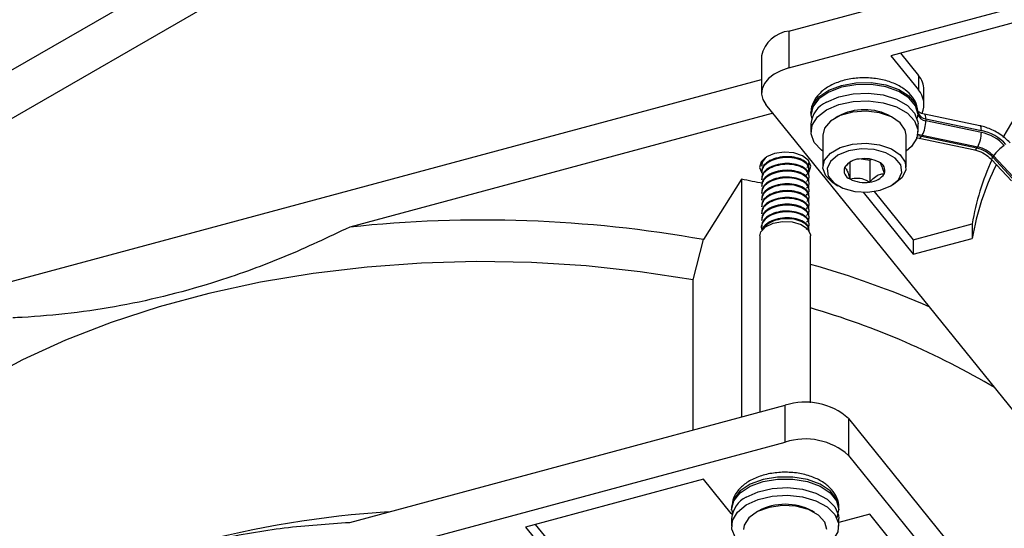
# Model space of a CAD drawing. Header units: millimetres. Extents: x 16 to 577, y 6 to 416.
# Tile 90 of 119: x 525 to 537, y 241 to 247. Entities that reach past the tile are written whole.
import ezdxf

# ---------------------------------------------------------------- set-up
doc = ezdxf.new("R2010")
doc.units = ezdxf.units.MM

msp = doc.modelspace()

# ---------------------------------------------------------------- linework, layer by layer
at = {"color": 7, "linetype": 'Continuous', "lineweight": 25}
for p, q in [((519.4802, 242.9514), (540.5956, 255.141)), ((540.8481, 254.7036), (519.7328, 242.5139)), ((534.6203, 246.3299), (549.1213, 250.2334)), ((534.6203, 246.7731), (539.8484, 248.1805)), ((537.9779, 247.0517), (535.8416, 246.4766)), ((534.6203, 246.7731), (534.6203, 246.3299)), ((534.2904, 246.4742), (534.2904, 246.0309)), ((535.8416, 246.4766), (536.1737, 246.0655)), ((535.9577, 246.5079), (536.1737, 246.2405)), ((536.1737, 246.2405), (536.1737, 246.0655)), ((520.0742, 242.3652), (534.2904, 246.1921)), ((536.2406, 245.8913), (536.2406, 246.0663)), ((541.1058, 237.5203), (534.344, 245.8915)), ((534.429, 245.7862), (529.347, 244.4181)), ((534.8834, 245.7863), (534.8834, 245.763)), ((534.8881, 245.7559), (534.8924, 245.7193)), ((535.2081, 245.7483), (535.1727, 245.7279)), ((535.8799, 245.7279), (535.8446, 245.7483)), ((536.169, 245.7949), (536.169, 245.7715)), ((536.912, 245.6353), (536.2454, 245.7754)), ((534.8834, 245.658), (534.8834, 245.5647)), ((536.1692, 245.5647), (536.1692, 245.658)), ((536.263, 245.7193), (536.263, 245.6959)), ((536.263, 245.7193), (536.9296, 245.5792)), ((536.9296, 245.5559), (536.263, 245.6959)), ((535.0263, 245.5238), (535.0263, 245.1389)), ((536.0263, 245.1389), (536.0263, 245.5238)), ((536.1452, 245.4941), (536.1828, 245.4849)), ((536.8758, 245.3656), (536.2092, 245.5057)), ((536.219, 245.5212), (536.8856, 245.3811)), ((536.1828, 245.4849), (536.8494, 245.3448)), ((536.8856, 245.3811), (536.8758, 245.3656)), ((537.0657, 245.2574), (537.0755, 245.2729)), ((537.2996, 245.005), (537.0657, 245.2574)), ((537.0755, 245.2729), (537.3094, 245.0205)), ((534.289, 245.1604), (534.289, 245.1502)), ((534.8604, 245.1911), (534.8604, 245.2013)), ((535.3513, 245.1991), (535.3513, 244.9971)), ((535.4848, 245.2389), (535.5903, 245.2226)), ((535.5903, 245.2226), (535.6082, 245.2329)), ((535.5903, 245.2226), (535.5903, 244.9601)), ((537.0568, 245.2263), (537.2907, 244.9739)), ((534.289, 245.0788), (534.289, 245.0686)), ((534.2964, 245.068), (534.3066, 245.0564)), ((534.8604, 245.1094), (534.8604, 245.1196)), ((534.8604, 245.0277), (534.8604, 245.038)), ((534.0487, 244.9926), (533.5924, 244.2689)), ((534.0487, 244.9926), (534.0487, 242.1376)), ((534.289, 244.9971), (534.289, 244.9869)), ((534.289, 244.9155), (534.289, 244.9053)), ((534.8604, 244.9461), (534.8604, 244.9563)), ((535.1727, 244.9348), (535.2081, 244.9144)), ((535.8446, 244.9144), (535.8799, 244.9348)), ((534.289, 244.8338), (534.289, 244.8236)), ((534.8604, 244.8644), (534.8604, 244.8746)), ((534.8604, 244.7828), (534.8604, 244.793)), ((535.5098, 244.8385), (536.1122, 244.0926)), ((535.644, 244.8473), (536.1122, 244.2676)), ((534.289, 244.7522), (534.289, 244.742)), ((534.289, 244.6705), (534.289, 244.6603)), ((534.8541, 244.7698), (534.8541, 244.7197)), ((534.8541, 244.6881), (534.8541, 244.6381)), ((534.8604, 244.7011), (534.8604, 244.7113)), ((534.289, 244.5889), (534.289, 244.5786)), ((534.8541, 244.6065), (534.8541, 244.5564)), ((534.8604, 244.6195), (534.8604, 244.6297)), ((534.8604, 244.5378), (534.8604, 244.548)), ((534.289, 244.5072), (534.289, 244.497)), ((534.289, 244.4255), (534.289, 244.4153)), ((534.8541, 244.5248), (534.8541, 244.4748)), ((534.8541, 244.4432), (534.8541, 244.3931)), ((534.8604, 244.4562), (534.8604, 244.4664)), ((536.1122, 244.2676), (536.8197, 244.458)), ((536.8197, 244.458), (536.8197, 244.2831)), ((534.2709, 244.3123), (534.2709, 242.1975)), ((534.8604, 244.3745), (534.8604, 244.3847)), ((534.8786, 242.3083), (534.8786, 244.3123)), ((533.4701, 243.7833), (533.5924, 244.2689)), ((536.1122, 244.0926), (536.8197, 244.2831)), ((536.1122, 244.2676), (536.1122, 244.0926)), ((533.4701, 241.9819), (533.4701, 243.7833)), ((529.347, 240.872), (534.5751, 242.2793)), ((534.5751, 241.8361), (534.5751, 242.2793)), ((535.3345, 242.1198), (535.3345, 241.6765)), ((535.3345, 242.1198), (537.7723, 239.1017)), ((520.0742, 237.9325), (534.5751, 241.8361)), ((535.3345, 241.6765), (542.0964, 233.3053)), ((533.5953, 241.3903), (531.459, 240.8153)), ((533.9274, 240.9793), (533.5953, 241.3903)), ((533.9319, 241.0485), (533.9319, 241.0252)), ((533.934, 241.0186), (533.9434, 240.9663)), ((534.2565, 241.0106), (534.2211, 240.9901)), ((534.9283, 240.9901), (534.893, 241.0106)), ((535.2001, 240.9277), (535.2166, 241.0234)), ((535.2176, 241.0252), (535.2176, 241.0485)), ((533.9371, 240.9676), (533.9274, 240.9793)), ((533.9319, 240.9202), (533.9319, 240.8269)), ((535.5887, 240.9715), (535.2176, 240.8716)), ((535.2176, 240.8269), (535.2176, 240.9202)), ((536.5849, 239.7382), (535.5887, 240.9715)), ((531.459, 240.8153), (531.7889, 240.4068)), ((531.5751, 240.8465), (531.7889, 240.5818))]:
    msp.add_line(p, q, dxfattribs=at)
at = {"color": 7, "linetype": 'Continuous', "lineweight": 25, "flags": 128}
for points in [[(534.6203, 246.3299), (534.524, 246.2969), (534.4405, 246.2538), (534.3733, 246.202), (534.3249, 246.1437), (534.2971, 246.0811), (534.291, 246.0165), (534.3068, 245.9525), (534.344, 245.8915)], [(534.8834, 245.7863), (534.9069, 245.8856), (534.9802, 245.9821), (535.0974, 246.0628), (535.2492, 246.1212), (535.4234, 246.1526), (535.6058, 246.1546), (535.7818, 246.1268), (535.9372, 246.0717), (536.0595, 245.9936), (536.1389, 245.8987), (536.169, 245.7949)], [(536.169, 245.7715), (536.1389, 245.8754), (536.0595, 245.9702), (535.9372, 246.0484), (535.7818, 246.1035), (535.6058, 246.1312), (535.4234, 246.1293), (535.2492, 246.0978), (535.0974, 246.0394), (534.9802, 245.9587), (534.9069, 245.8623), (534.8835, 245.7579)], [(535.0717, 245.9204), (535.2182, 245.9837), (535.3897, 246.0206), (535.5722, 246.0281), (535.751, 246.0057), (535.9116, 245.9551), (536.0409, 245.8804), (536.1286, 245.7877), (536.1675, 245.6845), (536.1692, 245.658)], [(535.0717, 245.8271), (535.2182, 245.8904), (535.3897, 245.9273), (535.5722, 245.9348), (535.751, 245.9124), (535.9116, 245.8618), (536.0409, 245.7871), (536.1286, 245.6944), (536.1675, 245.5911), (536.1545, 245.4858), (536.0905, 245.3868), (536.0263, 245.3314)], [(535.0263, 245.3314), (535.0117, 245.3423), (534.924, 245.435), (534.8851, 245.5382), (534.8981, 245.6435), (534.9621, 245.7425), (535.0717, 245.8271)], [(536.0263, 245.5238), (536.0157, 245.5831), (535.9558, 245.6716), (535.8495, 245.7441), (535.7081, 245.7927), (535.547, 245.8122), (535.3836, 245.8005), (535.2358, 245.7587), (535.1194, 245.6916), (535.0471, 245.6062), (535.0263, 245.5238)], [(536.263, 245.7193), (536.2621, 245.7384), (536.2596, 245.7541), (536.2555, 245.7658), (536.2501, 245.7731), (536.2454, 245.7754)], [(536.9296, 245.5792), (536.9287, 245.5983), (536.9262, 245.6141), (536.9222, 245.6258), (536.9167, 245.633), (536.912, 245.6353)], [(536.2092, 245.5057), (536.1683, 245.5164), (536.164, 245.5178)], [(536.1672, 245.5358), (536.1819, 245.5309), (536.219, 245.5212)], [(536.1828, 245.4849), (536.1848, 245.4847), (536.1924, 245.487), (536.2006, 245.4941), (536.2092, 245.5057)], [(535.1727, 244.9348), (535.1448, 244.9523), (535.0605, 245.034), (535.0267, 245.127), (535.0471, 245.2213), (535.1194, 245.3066), (535.2358, 245.3738), (535.3836, 245.4155), (535.547, 245.4273), (535.7081, 245.4078), (535.8495, 245.3592), (535.9558, 245.2866), (536.0157, 245.1981), (536.0225, 245.1032), (535.9755, 245.0121), (535.8799, 244.9348), (535.8799, 244.9348)], [(534.8176, 245.0344), (534.8633, 245.0823), (534.8816, 245.1506), (534.8531, 245.2178), (534.7822, 245.2736), (534.6798, 245.3095), (534.5613, 245.32), (534.4449, 245.3036), (534.3483, 245.2627), (534.2861, 245.2036), (534.2679, 245.1352), (534.289, 245.0778)], [(535.8445, 244.9144), (535.9341, 244.9883), (535.9746, 245.0754), (535.961, 245.1653), (535.8949, 245.2471), (535.7844, 245.3109), (535.6428, 245.349), (535.4871, 245.3569), (535.3361, 245.3335), (535.2081, 245.2818), (535.1185, 245.2079), (535.078, 245.1207), (535.0916, 245.0308), (535.1577, 244.9491), (535.2682, 244.8853), (535.4098, 244.8471), (535.5655, 244.8393), (535.7165, 244.8626), (535.8445, 244.9144)], [(536.8494, 245.3448), (536.8514, 245.3446), (536.859, 245.3469), (536.8673, 245.3541), (536.8758, 245.3656)], [(537.0568, 245.2263), (537.0556, 245.2282), (537.0554, 245.235), (537.0587, 245.2449), (537.0657, 245.2574)], [(534.3376, 244.422), (534.4283, 244.4661), (534.5414, 244.4867), (534.6595, 244.4808), (534.7647, 244.4493), (534.841, 244.3969), (534.8767, 244.3316), (534.8786, 244.3123)], [(534.2709, 244.3123), (534.2829, 244.3613), (534.3376, 244.422)], [(533.4701, 243.7833), (532.8328, 243.8822), (532.1842, 243.9522), (531.5281, 243.993), (530.8685, 244.0042), (530.2094, 243.9859), (529.5547, 243.9382), (528.9084, 243.8612), (528.2744, 243.7556), (527.6565, 243.6218), (527.0585, 243.4608), (526.4839, 243.2736), (525.9361, 243.0611), (525.4186, 242.8247), (524.9344, 242.5659), (524.4865, 242.2862), (524.0774, 241.9873), (523.7098, 241.6709), (523.3858, 241.3391), (523.1074, 240.9937)], [(533.9319, 241.0205), (533.9319, 241.027), (533.9586, 241.1311), (534.035, 241.2268), (534.1548, 241.3062), (534.3085, 241.363), (534.4836, 241.3926), (534.666, 241.3926), (534.8411, 241.363), (534.9947, 241.3062), (535.1145, 241.2267), (535.1909, 241.1311), (535.2176, 241.0269), (535.2176, 241.0239)], [(535.2176, 241.0485), (535.2176, 241.0502), (535.1909, 241.1544), (535.1145, 241.2501), (534.9947, 241.3295), (534.8411, 241.3863), (534.666, 241.4159), (534.4836, 241.4159), (534.3085, 241.3863), (534.1548, 241.3295), (534.035, 241.2501), (533.9586, 241.1545), (533.932, 241.0563)], [(534.1067, 241.1747), (534.2499, 241.2405), (534.4193, 241.2803), (534.6013, 241.291), (534.7812, 241.2717), (534.9444, 241.2239), (535.0776, 241.1514), (535.17, 241.0603), (535.2143, 240.9578), (535.2176, 240.9202)], [(534.1067, 241.0813), (534.2499, 241.1471), (534.4193, 241.187), (534.6013, 241.1977), (534.7812, 241.1784), (534.9444, 241.1305), (535.0776, 241.0581), (535.17, 240.967), (535.2143, 240.8645), (535.2067, 240.7589), (535.1479, 240.6589), (535.0747, 240.5936)], [(533.932, 241.0563), (533.9319, 241.0503), (533.9319, 241.0485)], [(534.0747, 240.5936), (534.0719, 240.5957), (533.9794, 240.6868), (533.9352, 240.7893), (533.9427, 240.8949), (534.0015, 240.9949), (534.1067, 241.0813)], [(535.0747, 240.7861), (535.0499, 240.876), (534.9735, 240.9602), (534.854, 241.0255), (534.7042, 241.0649), (534.5404, 241.074), (534.3803, 241.052), (534.2413, 241.0011), (534.1384, 240.927), (534.0827, 240.8376), (534.0747, 240.7861)]]:
    msp.add_lwpolyline(points, dxfattribs=at)
at = {"color": 7, "linetype": 'Continuous', "lineweight": 25}
for centre, radius, start, end in [((534.6589, 246.3991), 0.376, 95.88248, 168.48076), ((541.2729, 243.1675), 4.7015, 130.42361, 150.3398), ((535.9698, 246.0622), 0.2708, 0.84803, 41.16834), ((535.9814, 245.8927), 0.2585, 335.66177, 41.95909), ((535.1999, 245.6296), 0.3178, 113.79534, 174.88452), ((535.5263, 245.1624), 0.6667, 61.48929, 118.51071), ((536.0781, 245.7722), 0.0909, 330.96339, 359.56358), ((536.2678, 245.8215), 0.1024, 195.10221, 267.26368), ((536.2678, 245.7982), 0.1024, 195.10221, 267.26368), ((535.8863, 245.6978), 0.3766, 332.03449, 359.71321), ((536.553, 245.5578), 0.3766, 332.03449, 359.71321), ((536.8095, 245.0266), 0.5655, 42.88976, 77.74014), ((536.8172, 245.0389), 0.5291, 42.88976, 77.74014), ((536.8081, 245.0246), 0.3649, 42.88976, 77.74014), ((537.4829, 244.984), 0.4994, 123.82477, 144.66168), ((536.7984, 245.0091), 0.3649, 42.88976, 77.74014), ((535.3899, 245.0988), 0.1088, 160.539, 249.25792), ((535.4758, 245.0106), 0.2259, 93.4335, 146.56112), ((535.5267, 244.8617), 0.3798, 62.64283, 99.7711), ((535.6627, 245.0973), 0.1088, 340.539, 69.25792), ((539.9705, 243.9165), 3.197, 155.80377, 170.24747), ((539.9981, 243.7345), 3.2254, 153.58432, 170.20855), ((535.5768, 245.1856), 0.2259, 273.4335, 326.56112), ((531.1753, 229.2951), 15.9583, 78.67857, 79.62709), ((535.5259, 245.3344), 0.3798, 242.64283, 279.7711), ((530.944, 229.3903), 15.1124, 79.90709, 96.06591), ((531.7854, 233.0767), 11.3248, 66.45742, 74.14937), ((532.1814, 234.1998), 9.6335, 59.33571, 73.74115), ((534.8153, 241.5356), 0.7815, 48.36958, 107.89819), ((534.8153, 241.0924), 0.7815, 48.36958, 107.89819), ((534.2394, 240.8962), 0.3084, 115.46771, 175.5326), ((530.552, 229.1093), 11.9114, 93.55037, 116.58264), ((534.5747, 240.4076), 0.6818, 62.17605, 117.82395)]:
    msp.add_arc(centre, radius, start, end, dxfattribs=at)
for points, knots in [([(536.1689, 245.7983), (536.1658, 245.8247), (536.158, 245.8892), (536.1069, 245.9834), (536.0179, 246.0721), (535.8957, 246.1433), (535.7451, 246.1926), (535.5768, 246.2153), (535.4046, 246.2093), (535.2397, 246.1747), (535.093, 246.1118), (534.9794, 246.0255), (534.9105, 245.9223), (534.8795, 245.8405), (534.8858, 245.7973), (534.8867, 245.7908)], [0, 0, 0, 0, 0.0534333, 0.1301937, 0.2090829, 0.2938653, 0.3825661, 0.4715217, 0.5603758, 0.6497986, 0.7405571, 0.8335366, 0.9121459, 0.9869005, 1, 1, 1, 1]), ([(536.2454, 245.7754), (536.2336, 245.7783), (536.2081, 245.7848), (536.1804, 245.7983), (536.1662, 245.8105), (536.1665, 245.8103), (536.1666, 245.8103)], [0, 0, 0, 0, 0.2458433, 0.5323915, 0.8045416, 1, 1, 1, 1]), ([(537.2742, 245.4291), (537.2532, 245.4501), (537.1944, 245.5087), (537.0787, 245.5825), (536.9737, 245.6217), (536.9185, 245.6339), (536.912, 245.6353)], [0, 0, 0, 0, 0.2112891, 0.5908503, 0.9522643, 1, 1, 1, 1]), ([(534.3354, 245.2524), (534.3212, 245.2384), (534.2926, 245.21), (534.293, 245.177), (534.2932, 245.1602)], [0, 0, 0, 0, 0.492782, 1, 1, 1, 1]), ([(534.8563, 245.1198), (534.8575, 245.1251), (534.8633, 245.1506), (534.8297, 245.1944), (534.7585, 245.2399), (534.6562, 245.2656), (534.5428, 245.2656), (534.4332, 245.2411), (534.3468, 245.1933), (534.2949, 245.1352), (534.2937, 245.0951), (534.2932, 245.0786)], [0, 0, 0, 0, 0.0334489, 0.1608012, 0.2848922, 0.4089833, 0.5363356, 0.6586456, 0.7848922, 0.9111389, 1, 1, 1, 1]), ([(534.35, 245.2599), (534.3294, 245.2403), (534.2939, 245.2063), (534.2934, 245.1667), (534.2932, 245.15)], [0, 0, 0, 0, 0.5785026, 1, 1, 1, 1]), ([(534.85, 245.0714), (534.8557, 245.0895), (534.8675, 245.1278), (534.8311, 245.1842), (534.7581, 245.2297), (534.6563, 245.2554), (534.5428, 245.2554), (534.4333, 245.2309), (534.3468, 245.1831), (534.2949, 245.1249), (534.2937, 245.0849), (534.2932, 245.0684)], [0, 0, 0, 0, 0.105621, 0.223464, 0.3382892, 0.4531144, 0.5709574, 0.6841345, 0.8009543, 0.9177741, 1, 1, 1, 1]), ([(536.8494, 245.3448), (536.8658, 245.3406), (536.9134, 245.3284), (536.9893, 245.29), (537.0353, 245.2466), (537.0568, 245.2263)], [0, 0, 0, 0, 0.21767134, 0.63354208, 1, 1, 1, 1]), ([(534.8563, 245.0382), (534.8575, 245.0435), (534.8633, 245.0689), (534.8297, 245.1127), (534.7585, 245.1583), (534.6562, 245.1839), (534.5428, 245.184), (534.4332, 245.1594), (534.3468, 245.1117), (534.2949, 245.0535), (534.2937, 245.0135), (534.2932, 244.9969)], [0, 0, 0, 0, 0.0334489, 0.1608012, 0.2848922, 0.4089833, 0.5363356, 0.6586456, 0.7848922, 0.9111389, 1, 1, 1, 1]), ([(534.8298, 244.9659), (534.837, 244.9724), (534.8625, 244.9955), (534.8645, 245.0457), (534.8322, 245.1024), (534.7578, 245.1481), (534.6564, 245.1737), (534.5428, 245.1738), (534.4333, 245.1492), (534.3468, 245.1015), (534.2949, 245.0433), (534.2937, 245.0033), (534.2932, 244.9867)], [0, 0, 0, 0, 0.0420906, 0.149691, 0.2617273, 0.3708946, 0.4800618, 0.5920981, 0.6996985, 0.8107621, 0.9218257, 1, 1, 1, 1]), ([(534.8333, 245.1328), (534.8393, 245.1381), (534.859, 245.1555), (534.8574, 245.1766), (534.8563, 245.1913)], [0, 0, 0, 0, 0.3071235, 1, 1, 1, 1]), ([(535.3747, 245.2124), (535.3744, 245.2122), (535.3538, 245.2047), (535.3229, 245.1742), (535.2959, 245.1444), (535.2873, 245.135)], [0, 0, 0, 0, 0.0122452, 0.6878416, 1, 1, 1, 1]), ([(535.2873, 245.135), (535.2965, 245.1273), (535.3122, 245.114), (535.335, 245.0557), (535.3463, 245.0151), (535.3513, 244.9971)], [0, 0, 0, 0, 0.4391165, 0.7513669, 1, 1, 1, 1]), ([(535.7653, 245.0611), (535.7561, 245.0928), (535.7405, 245.1471), (535.7177, 245.1872), (535.7063, 245.1954), (535.7013, 245.1991)], [0, 0, 0, 0, 0.4391165, 0.7513669, 1, 1, 1, 1]), ([(534.8563, 244.9565), (534.8575, 244.9618), (534.8633, 244.9873), (534.8297, 245.0311), (534.7585, 245.0766), (534.6562, 245.1023), (534.5428, 245.1023), (534.4332, 245.0778), (534.3468, 245.03), (534.2949, 244.9718), (534.2937, 244.9318), (534.2932, 244.9153)], [0, 0, 0, 0, 0.0334489, 0.1608012, 0.2848922, 0.4089833, 0.5363356, 0.6586456, 0.7848922, 0.9111389, 1, 1, 1, 1]), ([(534.8298, 244.8843), (534.837, 244.8908), (534.8625, 244.9138), (534.8645, 244.964), (534.8322, 245.0207), (534.7578, 245.0665), (534.6564, 245.0921), (534.5428, 245.0921), (534.4333, 245.0676), (534.3468, 245.0198), (534.2949, 244.9616), (534.2937, 244.9216), (534.2932, 244.9051)], [0, 0, 0, 0, 0.0420906, 0.149691, 0.2617273, 0.3708946, 0.4800618, 0.5920981, 0.6996985, 0.8107621, 0.9218257, 1, 1, 1, 1]), ([(534.8563, 244.8749), (534.8575, 244.8801), (534.8633, 244.9056), (534.8297, 244.9494), (534.7585, 244.995), (534.6562, 245.0206), (534.5428, 245.0207), (534.4332, 244.9961), (534.3468, 244.9484), (534.2949, 244.8902), (534.2937, 244.8501), (534.2932, 244.8336)], [0, 0, 0, 0, 0.0334489, 0.1608012, 0.2848922, 0.4089833, 0.5363356, 0.6586456, 0.7848922, 0.9111389, 1, 1, 1, 1]), ([(535.5903, 244.9601), (535.5989, 244.9697), (535.6261, 245), (535.6759, 245.0413), (535.7275, 245.0596), (535.7553, 245.0607), (535.7653, 245.0611)], [0, 0, 0, 0, 0.1560255, 0.4937074, 0.8190578, 1, 1, 1, 1]), ([(534.8298, 244.8026), (534.837, 244.8091), (534.8625, 244.8322), (534.8645, 244.8824), (534.8322, 244.939), (534.7578, 244.9848), (534.6564, 245.0104), (534.5428, 245.0105), (534.4333, 244.9859), (534.3468, 244.9382), (534.2949, 244.88), (534.2937, 244.8399), (534.2932, 244.8234)], [0, 0, 0, 0, 0.0420906, 0.149691, 0.2617273, 0.3708946, 0.4800618, 0.5920981, 0.6996985, 0.8107621, 0.9218257, 1, 1, 1, 1]), ([(534.8563, 244.7932), (534.8575, 244.7985), (534.8633, 244.8239), (534.8297, 244.8678), (534.7585, 244.9133), (534.6562, 244.939), (534.5428, 244.939), (534.4332, 244.9145), (534.3468, 244.8667), (534.2949, 244.8085), (534.2937, 244.7685), (534.2932, 244.752)], [0, 0, 0, 0, 0.0334489, 0.1608012, 0.2848922, 0.4089833, 0.5363356, 0.6586456, 0.7848922, 0.9111389, 1, 1, 1, 1]), ([(534.8333, 244.7245), (534.8391, 244.7298), (534.8631, 244.7518), (534.8642, 244.8008), (534.8322, 244.8574), (534.7578, 244.9032), (534.6564, 244.9287), (534.5427, 244.9288), (534.4333, 244.9043), (534.3468, 244.8565), (534.2949, 244.7983), (534.2937, 244.7583), (534.2932, 244.7417)], [0, 0, 0, 0, 0.0349111, 0.143318, 0.256194, 0.3661795, 0.4761649, 0.589041, 0.6974478, 0.8093438, 0.9212398, 1, 1, 1, 1]), ([(535.3513, 244.9971), (535.3856, 245.0038), (535.4441, 245.0152), (535.5292, 244.9929), (535.5716, 244.9702), (535.5903, 244.9601)], [0, 0, 0, 0, 0.4391165, 0.7513669, 1, 1, 1, 1]), ([(534.8563, 244.7115), (534.8575, 244.7168), (534.8633, 244.7423), (534.8297, 244.7861), (534.7585, 244.8317), (534.6562, 244.8573), (534.5428, 244.8574), (534.4332, 244.8328), (534.3468, 244.7851), (534.2949, 244.7269), (534.2937, 244.6868), (534.2932, 244.6703)], [0, 0, 0, 0, 0.0334489, 0.1608012, 0.2848922, 0.4089833, 0.5363356, 0.6586456, 0.7848922, 0.9111389, 1, 1, 1, 1]), ([(534.8298, 244.6393), (534.837, 244.6458), (534.8625, 244.6689), (534.8645, 244.7191), (534.8322, 244.7757), (534.7578, 244.8215), (534.6564, 244.8471), (534.5428, 244.8472), (534.4333, 244.8226), (534.3468, 244.7749), (534.2949, 244.7167), (534.2937, 244.6766), (534.2932, 244.6601)], [0, 0, 0, 0, 0.0420906, 0.149691, 0.2617273, 0.3708946, 0.4800618, 0.5920981, 0.6996985, 0.8107621, 0.9218257, 1, 1, 1, 1]), ([(534.8563, 244.6299), (534.8575, 244.6352), (534.8633, 244.6606), (534.8297, 244.7045), (534.7585, 244.75), (534.6562, 244.7757), (534.5428, 244.7757), (534.4332, 244.7512), (534.3468, 244.7034), (534.2949, 244.6452), (534.2937, 244.6052), (534.2932, 244.5886)], [0, 0, 0, 0, 0.0334489, 0.1608012, 0.2848922, 0.4089833, 0.5363356, 0.6586456, 0.7848922, 0.9111389, 1, 1, 1, 1]), ([(534.8298, 244.5577), (534.837, 244.5642), (534.8625, 244.5872), (534.8645, 244.6374), (534.8322, 244.6941), (534.7578, 244.7398), (534.6564, 244.7654), (534.5428, 244.7655), (534.4333, 244.7409), (534.3468, 244.6932), (534.2949, 244.635), (534.2937, 244.595), (534.2932, 244.5784)], [0, 0, 0, 0, 0.04209056, 0.14969095, 0.26172731, 0.37089455, 0.48006179, 0.59209815, 0.69969854, 0.81076214, 0.92182574, 1, 1, 1, 1]), ([(534.8563, 244.5482), (534.8575, 244.5535), (534.8633, 244.579), (534.8297, 244.6228), (534.7585, 244.6684), (534.6562, 244.694), (534.5428, 244.6941), (534.4332, 244.6695), (534.3468, 244.6218), (534.2949, 244.5636), (534.2937, 244.5235), (534.2932, 244.507)], [0, 0, 0, 0, 0.0334489, 0.1608012, 0.2848922, 0.4089833, 0.5363356, 0.6586456, 0.7848922, 0.9111389, 1, 1, 1, 1]), ([(534.8298, 244.476), (534.837, 244.4825), (534.8625, 244.5055), (534.8645, 244.5558), (534.8322, 244.6124), (534.7578, 244.6582), (534.6564, 244.6838), (534.5428, 244.6839), (534.4333, 244.6593), (534.3468, 244.6115), (534.2949, 244.5534), (534.2937, 244.5133), (534.2932, 244.4968)], [0, 0, 0, 0, 0.0420906, 0.149691, 0.2617273, 0.3708946, 0.4800618, 0.5920981, 0.6996985, 0.8107621, 0.9218257, 1, 1, 1, 1]), ([(534.826, 244.3905), (534.8347, 244.3982), (534.8619, 244.4225), (534.8647, 244.4741), (534.8321, 244.5308), (534.7578, 244.5765), (534.6564, 244.6021), (534.5426, 244.6022), (534.4337, 244.5777), (534.3452, 244.5298), (534.2957, 244.4663), (534.2804, 244.4138), (534.2949, 244.3877), (534.2974, 244.3832)], [0, 0, 0, 0, 0.047397, 0.1489272, 0.2546431, 0.3576517, 0.4606603, 0.5663762, 0.6679064, 0.7727044, 0.8775024, 0.9790326, 1, 1, 1, 1]), ([(534.8563, 244.4666), (534.8575, 244.4719), (534.8633, 244.4973), (534.8297, 244.5412), (534.7585, 244.5867), (534.6562, 244.6123), (534.5428, 244.6124), (534.4332, 244.5878), (534.3468, 244.5401), (534.2949, 244.4819), (534.2937, 244.4419), (534.2932, 244.4253)], [0, 0, 0, 0, 0.0334489, 0.1608012, 0.2848922, 0.4089833, 0.5363356, 0.6586456, 0.7848922, 0.9111389, 1, 1, 1, 1]), ([(534.8563, 244.3849), (534.8575, 244.3902), (534.8633, 244.4157), (534.8297, 244.4595), (534.7585, 244.505), (534.6562, 244.5307), (534.5429, 244.5307), (534.4328, 244.5062), (534.3485, 244.4583), (534.3021, 244.4134), (534.2992, 244.3874), (534.2989, 244.3847)], [0, 0, 0, 0, 0.0361324, 0.1737019, 0.3077484, 0.4417949, 0.5793645, 0.711487, 0.8478621, 0.9842372, 1, 1, 1, 1]), ([(534.8563, 244.3747), (534.8575, 244.38), (534.8633, 244.4055), (534.8297, 244.4493), (534.7585, 244.4948), (534.6563, 244.5205), (534.5425, 244.5206), (534.4343, 244.4958), (534.3503, 244.4529), (534.3241, 244.4146), (534.3128, 244.3981)], [0, 0, 0, 0, 0.03801612, 0.18275778, 0.32379278, 0.46482777, 0.60956944, 0.7485802, 0.89206514, 1, 1, 1, 1]), ([(529.347, 244.4181), (529.0885, 244.2959), (528.5692, 244.0503), (527.649, 243.7158), (526.7873, 243.4967), (526.0022, 243.3789), (525.5716, 243.3416), (525.3398, 243.331), (525.3022, 243.3293)], [0, 0, 0, 0, 0.1944483, 0.3906032, 0.6777717, 0.8246565, 0.9715591, 1, 1, 1, 1]), ([(535.2168, 241.0482), (535.2171, 241.0496), (535.2242, 241.0893), (535.1976, 241.1687), (535.137, 241.2696), (535.0382, 241.3541), (534.9085, 241.4203), (534.752, 241.4633), (534.5815, 241.4788), (534.4101, 241.4655), (534.249, 241.4237), (534.113, 241.3562), (534.0124, 241.2683), (533.9471, 241.1681), (533.9376, 241.0945), (533.9331, 241.0595)], [0, 0, 0, 0, 0.0029015, 0.0810306, 0.1573518, 0.2373242, 0.3231318, 0.4118056, 0.5003648, 0.5889617, 0.6782876, 0.769208, 0.8522804, 0.929712, 1, 1, 1, 1]), ([(525.3022, 239.7831), (525.3398, 239.8017), (525.7573, 240.0072), (526.3811, 240.2708), (527.1718, 240.5253), (527.8369, 240.6925), (528.5668, 240.8207), (529.0862, 240.8549), (529.347, 240.872)], [0, 0, 0, 0, 0.0284401, 0.3157726, 0.4625918, 0.6094084, 0.8037972, 1, 1, 1, 1])]:
    msp.add_open_spline(points, degree=3, knots=knots, dxfattribs=at)

doc.saveas('drawing.dxf')
